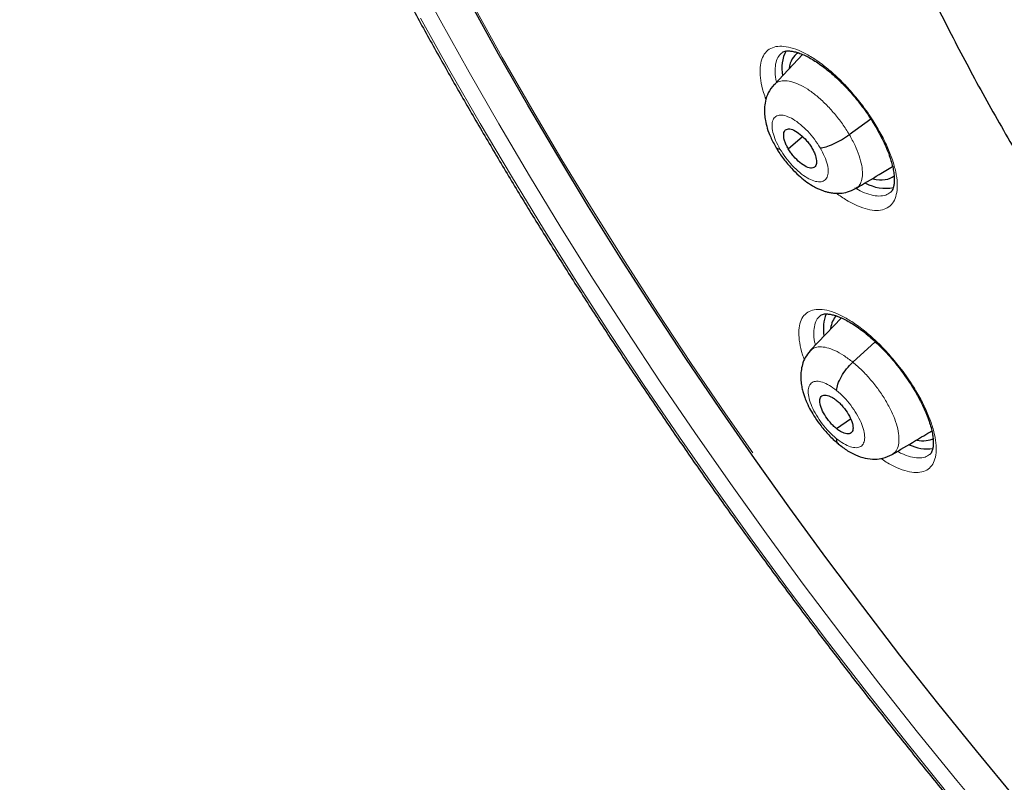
# Model space of a CAD drawing. Header units: millimetres. Extents: x 8 to 2230, y 12 to 2204.
# Tile 107 of 162: x 2021 to 2040, y 829 to 844. Entities that reach past the tile are written whole.
import ezdxf

# ---------------------------------------------------------------- set-up
doc = ezdxf.new("R2010")
doc.units = ezdxf.units.MM

msp = doc.modelspace()

# ---------------------------------------------------------------- linework, layer by layer
at = {"color": 7, "linetype": 'Continuous', "lineweight": 30}
for p, q in [((2035.746, 843.234), (2035.196, 842.654)), ((2036.643, 841.695), (2037.054, 841.998)), ((2035.47, 841.421), (2035.741, 841.659)), ((2036.763, 840.662), (2036.754, 840.656)), ((2036.49, 838.175), (2035.893, 837.545)), ((2036.711, 837.324), (2037.143, 837.716)), ((2036.394, 836.049), (2036.665, 836.238))]:
    msp.add_line(p, q, dxfattribs=at)
at = {"color": 252, "linetype": 'Continuous', "lineweight": 0, "flags": 128}
for points in [[(2039.476, 828.367), (2038.71, 829.289), (2037.955, 830.219), (2037.211, 831.159), (2036.479, 832.107), (2035.759, 833.063), (2035.052, 834.026), (2034.358, 834.995), (2033.677, 835.97), (2033.011, 836.949), (2032.359, 837.933), (2031.723, 838.921), (2031.101, 839.912), (2030.496, 840.905), (2029.907, 841.899), (2029.335, 842.895), (2028.78, 843.891), (2028.242, 844.886)], [(2029.424, 844.162), (2029.973, 843.177), (2030.539, 842.193), (2031.121, 841.21), (2031.719, 840.229), (2032.333, 839.25), (2032.962, 838.274), (2033.606, 837.301), (2034.265, 836.333), (2034.786, 835.584)], [(2028.403, 843.93), (2028.967, 842.918), (2029.549, 841.907), (2030.148, 840.896), (2030.763, 839.887), (2031.394, 838.88), (2032.041, 837.876), (2032.703, 836.876), (2033.38, 835.881), (2034.072, 834.89), (2034.777, 833.905), (2035.496, 832.927), (2036.227, 831.956), (2036.971, 830.992), (2037.727, 830.037), (2038.495, 829.092)]]:
    msp.add_lwpolyline(points, dxfattribs=at)
at = {"color": 7, "linetype": 'Continuous', "lineweight": 30, "flags": 128}
msp.add_lwpolyline([(2039.838, 828.949), (2039.087, 829.856), (2038.347, 830.773), (2037.617, 831.698), (2036.9, 832.631), (2036.194, 833.572), (2035.501, 834.519), (2034.821, 835.472), (2034.155, 836.431), (2033.502, 837.395), (2032.864, 838.363), (2032.241, 839.334), (2031.633, 840.308), (2031.04, 841.285), (2030.464, 842.262), (2029.904, 843.241), (2029.362, 844.22)], dxfattribs=at)
at = {"color": 7, "linetype": 'Continuous', "lineweight": 30}
for centre, radius, start, end in [((2036.055, 842.975), 0.709, 152.0464, 191.8722), ((2037.349, 841.49), 0.826, 241.4677, 280.1136), ((2036.964, 837.965), 0.82, 159.2784, 189.4784), ((2038.152, 836.478), 0.82, 244.3333, 276.9208)]:
    msp.add_arc(centre, radius, start, end, dxfattribs=at)
for centre, major_axis, ratio, start_param, end_param in [((2036.565, 842.072), (-0.941, 1.169), 0.458717, 6.213529, 6.701162), ((2036.565, 842.072), (-0.941, 1.169), 0.458717, 2.602859, 3.146254), ((2037.369, 837.069), (-0.946, 1.177), 0.459963, 0.05927, 0.417902), ((2037.369, 837.069), (-0.946, 1.177), 0.459963, 2.640937, 3.06305)]:
    msp.add_ellipse(centre, major_axis=major_axis, ratio=ratio, start_param=start_param, end_param=end_param, dxfattribs=at)
for points, knots in [([(2024.768, 879.81), (2024.751, 879.795), (2024.625, 879.685), (2024.404, 879.465), (2024.103, 879.151), (2023.816, 878.821), (2023.54, 878.479), (2023.276, 878.122), (2023.025, 877.752), (2022.786, 877.369), (2022.559, 876.972), (2022.345, 876.562), (2022.144, 876.139), (2021.955, 875.703), (2021.78, 875.254), (2021.617, 874.793), (2021.467, 874.32), (2021.33, 873.834), (2021.207, 873.336), (2021.097, 872.827), (2021, 872.306), (2020.917, 871.774), (2020.847, 871.232), (2020.79, 870.678), (2020.747, 870.113), (2020.717, 869.539), (2020.701, 868.954), (2020.698, 868.36), (2020.708, 867.756), (2020.732, 867.143), (2020.77, 866.52), (2020.82, 865.889), (2020.884, 865.249), (2020.962, 864.602), (2021.052, 863.946), (2021.156, 863.282), (2021.273, 862.61), (2021.403, 861.932), (2021.546, 861.246), (2021.702, 860.554), (2021.87, 859.855), (2022.052, 859.15), (2022.246, 858.439), (2022.453, 857.722), (2022.673, 857), (2022.905, 856.273), (2023.149, 855.541), (2023.405, 854.805), (2023.674, 854.064), (2023.955, 853.319), (2024.247, 852.57), (2024.552, 851.818), (2024.868, 851.063), (2025.196, 850.305), (2025.535, 849.544), (2025.885, 848.781), (2026.247, 848.017), (2026.619, 847.25), (2027.003, 846.482), (2027.397, 845.713), (2027.802, 844.943), (2028.217, 844.173), (2028.642, 843.402), (2029.077, 842.631), (2029.523, 841.861), (2029.978, 841.092), (2030.442, 840.323), (2030.916, 839.556), (2031.4, 838.79), (2031.892, 838.026), (2032.393, 837.264), (2032.902, 836.505), (2033.42, 835.748), (2033.946, 834.995), (2034.481, 834.244), (2035.023, 833.498), (2035.572, 832.755), (2036.129, 832.016), (2036.693, 831.282), (2037.264, 830.553), (2037.842, 829.829), (2038.426, 829.11), (2039.017, 828.396), (2039.613, 827.688), (2040.216, 826.987), (2040.824, 826.292), (2041.437, 825.604), (2042.055, 824.922), (2042.679, 824.248), (2043.307, 823.581), (2043.939, 822.922), (2044.575, 822.271), (2045.216, 821.629), (2045.86, 820.994), (2046.507, 820.369), (2047.157, 819.753), (2047.771, 819.181), (2048.169, 818.82), (2048.348, 818.658)], [0, 0, 0, 0, 0.001643, 0.011986, 0.022334, 0.032687, 0.04305, 0.053422, 0.063807, 0.074206, 0.084618, 0.095046, 0.105489, 0.115947, 0.126419, 0.136905, 0.147404, 0.157915, 0.168438, 0.17897, 0.18951, 0.200059, 0.210613, 0.221173, 0.231738, 0.242306, 0.252878, 0.263451, 0.274026, 0.284602, 0.295178, 0.305755, 0.316331, 0.326907, 0.337481, 0.348055, 0.358628, 0.3692, 0.37977, 0.390339, 0.400907, 0.411473, 0.422038, 0.432601, 0.443163, 0.453724, 0.464283, 0.474841, 0.485397, 0.495953, 0.506507, 0.51706, 0.527611, 0.538162, 0.548711, 0.55926, 0.569808, 0.580354, 0.5909, 0.601445, 0.611989, 0.622533, 0.633076, 0.643618, 0.654159, 0.6647, 0.675241, 0.685781, 0.69632, 0.706859, 0.717398, 0.727936, 0.738474, 0.749012, 0.75955, 0.770087, 0.780624, 0.791161, 0.801698, 0.812235, 0.822772, 0.833308, 0.843845, 0.854382, 0.864919, 0.875456, 0.885993, 0.896531, 0.907068, 0.917606, 0.928145, 0.938683, 0.949222, 0.959761, 0.970301, 0.980841, 0.991382, 1, 1, 1, 1]), ([(2037.703, 862.599), (2037.653, 862.558), (2037.517, 862.445), (2037.306, 862.245), (2037.071, 862.001), (2036.848, 861.742), (2036.637, 861.469), (2036.439, 861.184), (2036.253, 860.884), (2036.08, 860.572), (2035.92, 860.246), (2035.773, 859.908), (2035.639, 859.556), (2035.519, 859.192), (2035.412, 858.815), (2035.319, 858.426), (2035.24, 858.025), (2035.176, 857.613), (2035.125, 857.189), (2035.089, 856.756), (2035.067, 856.312), (2035.059, 855.858), (2035.066, 855.396), (2035.087, 854.925), (2035.122, 854.445), (2035.171, 853.957), (2035.233, 853.462), (2035.31, 852.96), (2035.4, 852.452), (2035.503, 851.937), (2035.62, 851.415), (2035.75, 850.889), (2035.893, 850.357), (2036.049, 849.82), (2036.218, 849.279), (2036.399, 848.733), (2036.592, 848.184), (2036.798, 847.631), (2037.016, 847.075), (2037.245, 846.516), (2037.486, 845.954), (2037.739, 845.391), (2038.003, 844.826), (2038.278, 844.26), (2038.563, 843.693), (2038.86, 843.125), (2039.166, 842.557), (2039.483, 841.99), (2039.81, 841.423), (2040.147, 840.857), (2040.493, 840.292), (2040.848, 839.729), (2041.213, 839.169), (2041.586, 838.61), (2041.967, 838.055), (2042.356, 837.503), (2042.754, 836.955), (2043.159, 836.411), (2043.571, 835.871), (2043.991, 835.336), (2044.417, 834.806), (2044.85, 834.282), (2045.288, 833.763), (2045.733, 833.251), (2046.183, 832.746), (2046.638, 832.248), (2047.099, 831.757), (2047.563, 831.273), (2048.032, 830.798), (2048.505, 830.331), (2048.982, 829.873), (2049.462, 829.424), (2049.945, 828.985), (2050.275, 828.69), (2050.444, 828.544), (2050.451, 828.539)], [0, 0, 0, 0, 0.007463, 0.020506, 0.03356, 0.046643, 0.05977, 0.072957, 0.086215, 0.099556, 0.112985, 0.126509, 0.140128, 0.153841, 0.167644, 0.181532, 0.195495, 0.209524, 0.223611, 0.237745, 0.251917, 0.266118, 0.28034, 0.294576, 0.30882, 0.323068, 0.337314, 0.351556, 0.365791, 0.380017, 0.394234, 0.408441, 0.422636, 0.436821, 0.450994, 0.465157, 0.479309, 0.49345, 0.507582, 0.521704, 0.535816, 0.549921, 0.564017, 0.578106, 0.592188, 0.606263, 0.620332, 0.634395, 0.648454, 0.662507, 0.676557, 0.690603, 0.704645, 0.718684, 0.732721, 0.746755, 0.760788, 0.774819, 0.78885, 0.802879, 0.816909, 0.830938, 0.844968, 0.858999, 0.873031, 0.887064, 0.901099, 0.915136, 0.929176, 0.94322, 0.957266, 0.971317, 0.985371, 0.999431, 1, 1, 1, 1]), ([(2035.35, 843.27), (2035.354, 843.273), (2035.365, 843.283), (2035.388, 843.293), (2035.432, 843.303), (2035.49, 843.304), (2035.564, 843.294), (2035.648, 843.273), (2035.742, 843.238), (2035.845, 843.19), (2035.954, 843.128), (2036.068, 843.053), (2036.185, 842.967), (2036.304, 842.868), (2036.426, 842.758), (2036.547, 842.638), (2036.667, 842.509), (2036.783, 842.372), (2036.894, 842.231), (2036.997, 842.087), (2037.093, 841.941), (2037.181, 841.794), (2037.26, 841.648), (2037.33, 841.503), (2037.389, 841.363), (2037.436, 841.23), (2037.472, 841.105), (2037.495, 840.993), (2037.507, 840.892), (2037.509, 840.804), (2037.502, 840.73), (2037.487, 840.67), (2037.468, 840.626), (2037.449, 840.598), (2037.436, 840.588), (2037.431, 840.584)], [0, 0, 0, 0, 0.014754, 0.047625, 0.077343, 0.109112, 0.139559, 0.169847, 0.200284, 0.230961, 0.261805, 0.292663, 0.323262, 0.354263, 0.385723, 0.417525, 0.449531, 0.481582, 0.513515, 0.545212, 0.576586, 0.60811, 0.639852, 0.671684, 0.703403, 0.734844, 0.765859, 0.796304, 0.826096, 0.856025, 0.886018, 0.916129, 0.946656, 0.978494, 1, 1, 1, 1]), ([(2035.197, 842.655), (2035.156, 842.604), (2035.082, 842.509), (2035.028, 842.346), (2035.01, 842.204), (2035.013, 842.079), (2035.029, 841.956), (2035.066, 841.811), (2035.131, 841.633), (2035.2, 841.507), (2035.238, 841.44)], [0, 0, 0, 0, 0.156108, 0.2896, 0.400579, 0.490447, 0.582219, 0.698807, 0.838513, 1, 1, 1, 1]), ([(2035.47, 841.421), (2035.456, 841.446), (2035.429, 841.495), (2035.393, 841.59), (2035.374, 841.695), (2035.398, 841.783), (2035.471, 841.814), (2035.576, 841.788), (2035.701, 841.705), (2035.805, 841.603), (2035.879, 841.509), (2035.91, 841.46), (2035.925, 841.435)], [0, 0, 0, 0, 0.062835, 0.125528, 0.25081, 0.375517, 0.5, 0.624483, 0.749191, 0.874472, 0.937165, 1, 1, 1, 1]), ([(2036.084, 841.44), (2036.119, 841.445), (2036.189, 841.454), (2036.338, 841.512), (2036.499, 841.595), (2036.595, 841.661), (2036.643, 841.695)], [0, 0, 0, 0, 0.251686, 0.500903, 0.749298, 1, 1, 1, 1]), ([(2035.238, 841.44), (2035.26, 841.403), (2035.303, 841.332), (2035.399, 841.199), (2035.521, 841.054), (2035.663, 840.915), (2035.798, 840.804), (2035.913, 840.725), (2036.008, 840.673), (2036.083, 840.639), (2036.146, 840.614), (2036.21, 840.594), (2036.28, 840.579), (2036.368, 840.567), (2036.48, 840.567), (2036.62, 840.59), (2036.712, 840.636), (2036.762, 840.661)], [0, 0, 0, 0, 0.065823, 0.127861, 0.240912, 0.339337, 0.422566, 0.509157, 0.567168, 0.607353, 0.645696, 0.682347, 0.720683, 0.76482, 0.8256, 0.903861, 1, 1, 1, 1]), ([(2035.311, 841.416), (2035.282, 841.417), (2035.246, 841.418), (2035.243, 841.439), (2035.242, 841.442)], [0, 0, 0, 0, 0.8288499, 1, 1, 1, 1]), ([(2035.925, 841.435), (2035.939, 841.411), (2035.966, 841.361), (2036.003, 841.266), (2036.021, 841.162), (2035.997, 841.074), (2035.925, 841.043), (2035.819, 841.068), (2035.694, 841.151), (2035.59, 841.254), (2035.516, 841.347), (2035.485, 841.397), (2035.47, 841.421)], [0, 0, 0, 0, 0.062835, 0.125528, 0.250809, 0.375516, 0.499999, 0.624482, 0.74919, 0.874471, 0.937165, 1, 1, 1, 1]), ([(2036.766, 840.658), (2036.917, 840.748), (2037.155, 840.891), (2037.39, 841.031), (2037.475, 841.082)], [0, 0, 0, 0, 0.635166, 1, 1, 1, 1]), ([(2036.089, 838.221), (2036.092, 838.223), (2036.102, 838.232), (2036.123, 838.241), (2036.164, 838.251), (2036.22, 838.252), (2036.292, 838.242), (2036.375, 838.221), (2036.468, 838.187), (2036.569, 838.139), (2036.678, 838.078), (2036.792, 838.005), (2036.909, 837.918), (2037.029, 837.821), (2037.15, 837.712), (2037.272, 837.592), (2037.393, 837.464), (2037.51, 837.329), (2037.622, 837.189), (2037.727, 837.045), (2037.825, 836.9), (2037.914, 836.755), (2037.995, 836.609), (2038.067, 836.465), (2038.128, 836.325), (2038.178, 836.192), (2038.215, 836.068), (2038.241, 835.956), (2038.255, 835.856), (2038.259, 835.768), (2038.254, 835.694), (2038.241, 835.634), (2038.223, 835.591), (2038.205, 835.563), (2038.193, 835.553), (2038.188, 835.549)], [0, 0, 0, 0, 0.014282, 0.04674, 0.076196, 0.107674, 0.137896, 0.168005, 0.198318, 0.228914, 0.25971, 0.290553, 0.321151, 0.352087, 0.383491, 0.415248, 0.447219, 0.479248, 0.511168, 0.542863, 0.574207, 0.605678, 0.637377, 0.669184, 0.700897, 0.732346, 0.763375, 0.793844, 0.823586, 0.853446, 0.883347, 0.913321, 0.943636, 0.97513, 1, 1, 1, 1]), ([(2035.891, 837.543), (2035.857, 837.501), (2035.793, 837.422), (2035.74, 837.286), (2035.715, 837.158), (2035.708, 837.033), (2035.717, 836.919), (2035.737, 836.812), (2035.761, 836.724), (2035.79, 836.636), (2035.832, 836.532), (2035.897, 836.402), (2035.988, 836.251), (2036.103, 836.089), (2036.224, 835.949), (2036.336, 835.837), (2036.397, 835.786), (2036.429, 835.759)], [0, 0, 0, 0, 0.084644, 0.160182, 0.226618, 0.284186, 0.348175, 0.401294, 0.445316, 0.482241, 0.535877, 0.614577, 0.689964, 0.779307, 0.882469, 0.939378, 1, 1, 1, 1]), ([(2036.4, 836.779), (2036.406, 836.819), (2036.416, 836.899), (2036.488, 837.048), (2036.587, 837.2), (2036.67, 837.283), (2036.711, 837.324)], [0, 0, 0, 0, 0.251335, 0.500783, 0.749822, 1, 1, 1, 1]), ([(2036.394, 836.049), (2036.373, 836.067), (2036.331, 836.103), (2036.252, 836.19), (2036.165, 836.312), (2036.093, 836.46), (2036.07, 836.586), (2036.095, 836.672), (2036.168, 836.702), (2036.256, 836.68), (2036.336, 836.638), (2036.378, 836.606), (2036.399, 836.59)], [0, 0, 0, 0, 0.062834, 0.125532, 0.250819, 0.375512, 0.499983, 0.62447, 0.749178, 0.874464, 0.937163, 1, 1, 1, 1]), ([(2036.399, 836.59), (2036.42, 836.572), (2036.461, 836.536), (2036.541, 836.448), (2036.628, 836.326), (2036.7, 836.178), (2036.723, 836.053), (2036.698, 835.967), (2036.625, 835.937), (2036.537, 835.958), (2036.457, 836.001), (2036.415, 836.033), (2036.394, 836.049)], [0, 0, 0, 0, 0.062834, 0.125531, 0.250818, 0.375512, 0.499981, 0.624468, 0.749177, 0.874464, 0.937162, 1, 1, 1, 1]), ([(2036.392, 835.86), (2036.395, 835.825), (2036.397, 835.779), (2036.426, 835.764), (2036.433, 835.761)], [0, 0, 0, 0, 0.779442, 1, 1, 1, 1]), ([(2037.468, 835.55), (2037.618, 835.64), (2037.874, 835.792), (2038.125, 835.942), (2038.229, 836.005)], [0, 0, 0, 0, 0.585475, 1, 1, 1, 1]), ([(2036.429, 835.756), (2036.489, 835.709), (2036.599, 835.625), (2036.775, 835.534), (2036.938, 835.476), (2037.127, 835.455), (2037.306, 835.476), (2037.407, 835.525), (2037.464, 835.553)], [0, 0, 0, 0, 0.186045, 0.33715, 0.521481, 0.690713, 0.827346, 1, 1, 1, 1])]:
    msp.add_open_spline(points, degree=3, knots=knots, dxfattribs=at)
at = {"color": 252, "linetype": 'Continuous', "lineweight": 0}
for points, knots in [([(2035.042, 842.368), (2035.025, 842.415), (2034.977, 842.545), (2034.937, 842.739), (2034.921, 842.942), (2034.945, 843.113), (2035.004, 843.248), (2035.099, 843.341), (2035.227, 843.392), (2035.384, 843.397), (2035.565, 843.358), (2035.766, 843.274), (2035.98, 843.15), (2036.202, 842.986), (2036.426, 842.791), (2036.643, 842.566), (2036.824, 842.352), (2036.969, 842.16), (2037.103, 841.963), (2037.243, 841.73), (2037.376, 841.466), (2037.476, 841.211), (2037.541, 840.974), (2037.57, 840.761), (2037.561, 840.577), (2037.515, 840.429), (2037.433, 840.319), (2037.317, 840.253), (2037.171, 840.23), (2036.998, 840.253), (2036.804, 840.32), (2036.601, 840.424), (2036.461, 840.523), (2036.394, 840.57)], [0, 0, 0, 0, 0.01882, 0.052413, 0.086008, 0.119636, 0.153265, 0.186939, 0.220612, 0.25432, 0.288027, 0.321745, 0.355462, 0.389159, 0.422856, 0.456514, 0.49017, 0.511169, 0.532168, 0.565757, 0.599346, 0.632934, 0.666522, 0.700125, 0.733728, 0.76737, 0.801013, 0.834699, 0.868385, 0.902099, 0.935812, 0.969526, 1, 1, 1, 1]), ([(2035.353, 843.268), (2035.329, 843.249), (2035.276, 843.204), (2035.23, 843.09), (2035.212, 842.938), (2035.217, 842.805), (2035.237, 842.719), (2035.242, 842.702)], [0, 0, 0, 0, 0.192713, 0.44063, 0.688544, 0.936176, 1, 1, 1, 1]), ([(2035.198, 842.651), (2035.221, 842.672), (2035.271, 842.716), (2035.382, 842.736), (2035.518, 842.721), (2035.673, 842.666), (2035.842, 842.571), (2036.017, 842.442), (2036.191, 842.283), (2036.358, 842.101), (2036.514, 841.902), (2036.6, 841.764), (2036.643, 841.695)], [0, 0, 0, 0, 0.089266, 0.190455, 0.291645, 0.392702, 0.493813, 0.595008, 0.696216, 0.79746, 0.89866, 1, 1, 1, 1]), ([(2035.311, 841.416), (2035.281, 841.472), (2035.22, 841.584), (2035.169, 841.742), (2035.151, 841.878), (2035.172, 841.984), (2035.228, 842.052), (2035.316, 842.077), (2035.43, 842.058), (2035.563, 841.996), (2035.704, 841.895), (2035.845, 841.763), (2035.978, 841.608), (2036.049, 841.496), (2036.084, 841.44)], [0, 0, 0, 0, 0.083333, 0.166663, 0.249997, 0.333332, 0.416664, 0.499997, 0.583327, 0.666661, 0.749995, 0.83333, 0.916664, 1, 1, 1, 1]), ([(2036.643, 841.695), (2036.682, 841.625), (2036.759, 841.487), (2036.838, 841.286), (2036.887, 841.101), (2036.903, 840.937), (2036.882, 840.803), (2036.837, 840.707), (2036.785, 840.675), (2036.763, 840.662)], [0, 0, 0, 0, 0.148887, 0.297569, 0.446315, 0.595009, 0.743684, 0.892233, 1, 1, 1, 1]), ([(2036.084, 841.44), (2036.115, 841.384), (2036.175, 841.272), (2036.227, 841.114), (2036.244, 840.978), (2036.224, 840.873), (2036.168, 840.805), (2036.079, 840.78), (2035.965, 840.799), (2035.833, 840.861), (2035.691, 840.961), (2035.55, 841.094), (2035.418, 841.249), (2035.347, 841.36), (2035.311, 841.416)], [0, 0, 0, 0, 0.083336, 0.16667, 0.250005, 0.333339, 0.416673, 0.500003, 0.583336, 0.666668, 0.750003, 0.833337, 0.916667, 1, 1, 1, 1]), ([(2036.752, 840.67), (2036.798, 840.644), (2036.907, 840.583), (2037.064, 840.531), (2037.217, 840.509), (2037.343, 840.525), (2037.403, 840.566), (2037.431, 840.585)], [0, 0, 0, 0, 0.1599906, 0.3773961, 0.5948022, 0.812029, 1, 1, 1, 1]), ([(2035.779, 837.369), (2035.767, 837.402), (2035.723, 837.518), (2035.685, 837.696), (2035.666, 837.898), (2035.688, 838.066), (2035.745, 838.199), (2035.839, 838.29), (2035.964, 838.339), (2036.12, 838.342), (2036.3, 838.302), (2036.501, 838.217), (2036.715, 838.092), (2036.937, 837.928), (2037.161, 837.733), (2037.379, 837.509), (2037.561, 837.296), (2037.706, 837.105), (2037.842, 836.909), (2037.984, 836.677), (2038.118, 836.415), (2038.22, 836.163), (2038.288, 835.928), (2038.319, 835.717), (2038.313, 835.536), (2038.268, 835.39), (2038.189, 835.282), (2038.074, 835.217), (2037.93, 835.196), (2037.758, 835.22), (2037.564, 835.29), (2037.392, 835.376), (2037.284, 835.452), (2037.25, 835.476)], [0, 0, 0, 0, 0.013629, 0.047903, 0.082177, 0.116507, 0.150837, 0.185224, 0.219611, 0.25403, 0.28845, 0.322863, 0.357276, 0.391647, 0.426018, 0.46033, 0.494641, 0.516016, 0.53739, 0.57165, 0.605911, 0.64017, 0.674429, 0.708719, 0.743009, 0.777358, 0.811707, 0.846108, 0.880508, 0.91493, 0.949352, 0.983755, 1, 1, 1, 1]), ([(2036.091, 838.219), (2036.069, 838.2), (2036.017, 838.156), (2035.973, 838.045), (2035.957, 837.895), (2035.964, 837.76), (2035.987, 837.671), (2035.993, 837.65)], [0, 0, 0, 0, 0.188899, 0.43381, 0.67872, 0.923197, 1, 1, 1, 1]), ([(2035.895, 837.542), (2035.917, 837.562), (2035.964, 837.605), (2036.073, 837.625), (2036.21, 837.609), (2036.366, 837.552), (2036.535, 837.46), (2036.652, 837.369), (2036.711, 837.324)], [0, 0, 0, 0, 0.1427351, 0.3141179, 0.4855223, 0.6569859, 0.8283752, 1, 1, 1, 1]), ([(2036.711, 837.324), (2036.769, 837.274), (2036.887, 837.173), (2037.055, 836.989), (2037.21, 836.792), (2037.346, 836.585), (2037.457, 836.378), (2037.539, 836.179), (2037.587, 835.995), (2037.603, 835.833), (2037.584, 835.699), (2037.54, 835.601), (2037.488, 835.568), (2037.465, 835.554)], [0, 0, 0, 0, 0.093092, 0.186062, 0.27907, 0.372044, 0.465007, 0.557889, 0.65072, 0.743675, 0.836634, 0.929472, 1, 1, 1, 1]), ([(2036.392, 835.86), (2036.345, 835.902), (2036.25, 835.985), (2036.118, 836.141), (2036.005, 836.307), (2035.919, 836.475), (2035.865, 836.632), (2035.848, 836.768), (2035.868, 836.872), (2035.923, 836.94), (2036.011, 836.965), (2036.126, 836.946), (2036.258, 836.886), (2036.353, 836.814), (2036.4, 836.779)], [0, 0, 0, 0, 0.083336, 0.16667, 0.250004, 0.333338, 0.41667, 0.500002, 0.583331, 0.666665, 0.750001, 0.833337, 0.916667, 1, 1, 1, 1]), ([(2036.4, 836.779), (2036.448, 836.737), (2036.542, 836.654), (2036.674, 836.497), (2036.787, 836.331), (2036.874, 836.163), (2036.928, 836.007), (2036.945, 835.871), (2036.925, 835.766), (2036.87, 835.699), (2036.782, 835.674), (2036.667, 835.693), (2036.535, 835.753), (2036.44, 835.824), (2036.392, 835.86)], [0, 0, 0, 0, 0.083336, 0.16667, 0.250004, 0.333338, 0.41667, 0.500002, 0.583331, 0.666665, 0.750001, 0.833337, 0.916667, 1, 1, 1, 1]), ([(2037.569, 835.611), (2037.596, 835.596), (2037.686, 835.546), (2037.824, 835.501), (2037.976, 835.477), (2038.1, 835.492), (2038.16, 835.532), (2038.187, 835.55)], [0, 0, 0, 0, 0.100638, 0.332958, 0.56528, 0.797468, 1, 1, 1, 1])]:
    msp.add_open_spline(points, degree=3, knots=knots, dxfattribs=at)

doc.saveas('drawing.dxf')
